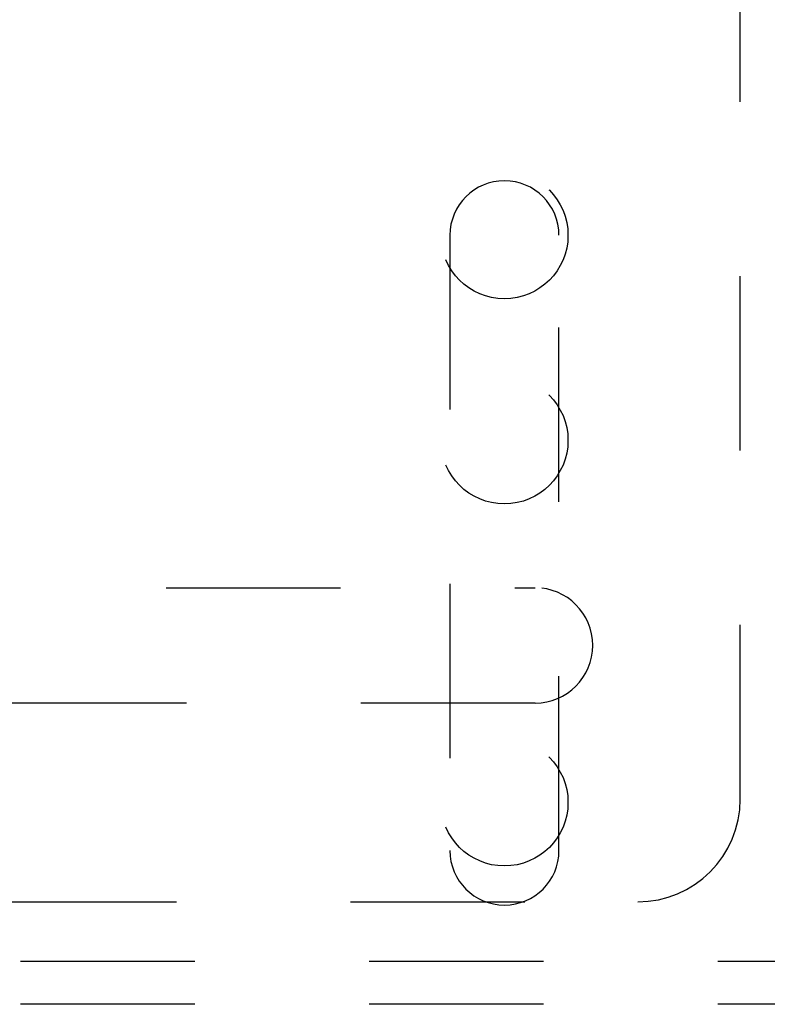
# Model space of a CAD drawing. Header units: inches. Extents: x 0 to 77.3, y 0 to 50.
# Tile 35 of 49: x 59.2 to 61, y 40 to 42.4. Entities that reach past the tile are written whole.
import ezdxf

# ---------------------------------------------------------------- set-up
doc = ezdxf.new("R2010")
doc.units = ezdxf.units.IN
doc.header["$LTSCALE"] = 4.25
doc.header["$MEASUREMENT"] = 0
doc.linetypes.add('HIDDEN', pattern=[0.2, 0.1, -0.1])
doc.layers.add('DEFAULT_2', color=8, linetype='HIDDEN')

msp = doc.modelspace()

# ---------------------------------------------------------------- linework, layer by layer
at = {"layer": 'DEFAULT_2', "color": 8, "linetype": 'HIDDEN'}
for p, q in [((60.949874, 40.490287), (60.949874, 44.240287)), ((60.241874, 41.865287), (60.241874, 40.365287)), ((60.507874, 40.365287), (60.507874, 41.865287)), ((57.849874, 41.005787), (60.449874, 41.005787)), ((60.449874, 40.724787), (57.849874, 40.724787)), ((57.449874, 40.240287), (60.699874, 40.240287)), ((73.219874, 40.094287), (57.529874, 40.094287)), ((73.219874, 39.990287), (57.529874, 39.990287))]:
    msp.add_line(p, q, dxfattribs=at)
for centre in [(60.374874, 41.865387), (60.374874, 41.365387), (60.374874, 40.482587)]:
    msp.add_circle(centre, 0.155, dxfattribs=at)
for centre, radius, start, end in [((60.374874, 41.865287), 0.133, 0, 180), ((60.449874, 40.865287), 0.1405, 270, 90), ((60.699874, 40.490287), 0.25, 270, 360), ((60.374874, 40.365287), 0.133, 180, 360)]:
    msp.add_arc(centre, radius, start, end, dxfattribs=at)

doc.saveas('drawing.dxf')
